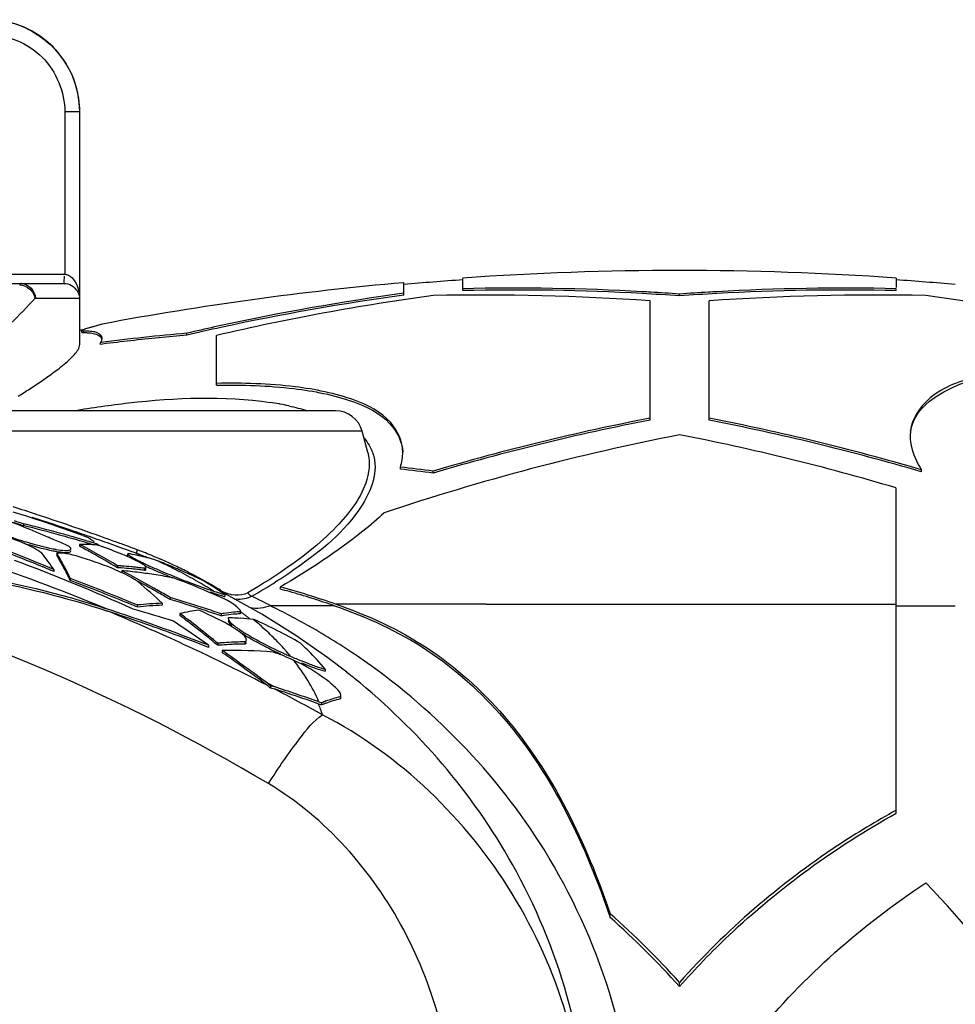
# Model space of a CAD drawing. Header units: millimetres. Extents: x 0 to 297, y 0 to 210.
# Tile 15 of 108: x 51 to 66, y 164 to 180. Entities that reach past the tile are written whole.
import ezdxf

# ---------------------------------------------------------------- set-up
doc = ezdxf.new("R2010")
doc.units = ezdxf.units.MM
doc.header["$LTSCALE"] = 16.335
doc.layers.get('0').update_dxf_attribs({"linetype": 'CONTINUOUS'})
doc.layers.add('08_SURFACES', color=7, linetype='CONTINUOUS')

msp = doc.modelspace()

# ---------------------------------------------------------------- linework, layer by layer
at = {"color": 9, "linetype": 'Continuous'}
for p, q in [((51.543, 178.69), (51.543, 176.064)), ((51.782, 178.69), (51.543, 178.69)), ((51.782, 178.69), (51.782, 175.677)), ((43.957, 176.064), (51.543, 176.064)), ((51.063, 175.677), (51.782, 175.677)), ((56.352, 173.525), (45.733, 173.525)), ((52.562, 171.663), (52.527, 171.676)), ((52.612, 171.644), (52.562, 171.663)), ((52.727, 171.601), (52.713, 171.607)), ((52.727, 171.601), (52.713, 171.607)), ((54.967, 171.098), (54.953, 171.089))]:
    msp.add_line(p, q, dxfattribs=at)
at = {"color": 7, "linetype": 'Continuous'}
for p, q in [((41.602, 175.915), (51.527, 175.915)), ((51.784, 174.93), (51.784, 175.677)), ((55.92, 173.857), (46.166, 173.857)), ((56.444, 173.182), (56.352, 173.525)), ((54.148, 170.887), (54.07, 170.926)), ((54.728, 170.563), (54.148, 170.887)), ((55.277, 170.22), (54.728, 170.563)), ((55.795, 169.86), (55.277, 170.22)), ((56.104, 169.625), (55.795, 169.86)), ((56.133, 169.602), (56.1, 169.628))]:
    msp.add_line(p, q, dxfattribs=at)
at = {"color": 9, "linetype": 'Continuous'}
for points in [[(50.845, 175.915), (50.842, 175.915), (50.84, 175.915), (50.837, 175.914), (50.834, 175.913), (50.832, 175.911), (50.829, 175.91), (50.827, 175.908), (50.824, 175.905), (50.821, 175.903), (50.819, 175.9), (50.816, 175.897), (50.814, 175.893)], [(52.713, 171.607), (52.71, 171.596), (52.707, 171.586), (52.706, 171.577), (52.704, 171.569), (52.703, 171.562), (52.703, 171.556), (52.704, 171.551), (52.705, 171.548), (52.706, 171.546)], [(54.059, 170.951), (54.056, 170.942), (54.053, 170.935)], [(54.504, 170.913), (54.509, 170.904), (54.515, 170.896), (54.521, 170.887), (54.528, 170.88), (54.535, 170.873), (54.543, 170.868), (54.55, 170.863), (54.558, 170.859), (54.566, 170.856)]]:
    msp.add_lwpolyline(points, dxfattribs=at)
at = {"color": 7, "linetype": 'Continuous'}
for centre, radius, start, end in [((50.292, 178.69), 1.492, 0, 90), ((50.289, 178.688), 1.493, 68.3124, 71.8399), ((50.289, 178.689), 1.493, 67.6372, 68.3124), ((54.173, 169.3), 4.741, 79.903, 81.6047), ((54.23, 169.628), 4.409, 79.5785, 79.886), ((54.289, 169.944), 4.086, 77.6129, 79.5999), ((55.92, 173.409), 0.447, 15, 90)]:
    msp.add_arc(centre, radius, start, end, dxfattribs=at)
at = {"color": 9, "linetype": 'Continuous'}
for centre, radius, start, end in [((50.798, 175.629), 0.264, 41.3526, 47.934), ((37.664, 131.37), 42.959, 71.798, 72.3206), ((37.494, 130.854), 43.502, 71.0389, 71.7983), ((37.527, 130.948), 43.402, 70.5448, 71.0396), ((37.639, 131.266), 43.065, 70.3406, 70.5446), ((37.761, 131.605), 42.705, 70.033, 70.3408), ((37.927, 132.063), 42.218, 69.7672, 70.033), ((38.199, 132.799), 41.433, 69.4942, 69.6432), ((49.716, 163.438), 8.642, 68.8084, 69.7568), ((49.732, 163.636), 8.51, 68.5368, 69.3922), ((49.811, 163.837), 8.294, 67.5822, 68.5373), ((49.776, 163.593), 8.476, 68.449, 68.8065), ((49.896, 164.042), 8.071, 66.6316, 67.5821), ((49.973, 164.22), 7.879, 65.6929, 66.6311), ((50.072, 164.439), 7.637, 63.8447, 65.6975), ((50.168, 164.634), 7.42, 62.9175, 63.8396), ((50.276, 164.843), 7.185, 60.1176, 62.9269), ((50.538, 178.069), 8.259, 302.4358, 304.5421), ((50.374, 165.016), 6.986, 59.136, 60.1076), ((49.704, 179.388), 9.82, 299.6752, 302.3105), ((50.42, 165.094), 6.896, 58.1493, 59.1361), ((54.411, 171.518), 0.667, 238.1401, 240.9981), ((54.362, 171.301), 0.497, 261.3949, 264.8326), ((49.338, 160.058), 11.997, 62.5116, 64.1684), ((50.287, 161.169), 10.574, 60.4407, 64.3475), ((50.115, 160.865), 10.923, 55.6584, 60.4437), ((49.284, 160.949), 11.036, 51.0047, 51.6406)]:
    msp.add_arc(centre, radius, start, end, dxfattribs=at)
at = {"color": 7, "linetype": 'Continuous'}
for points, knots in [([(50.857, 180.069), (51.125, 179.959), (51.605, 179.571), (51.782, 178.979), (51.782, 178.69)], [0, 0, 0, 0, 0.500048, 1, 1, 1, 1]), ([(51.527, 175.915), (51.57, 175.915), (51.695, 175.884), (51.779, 175.757), (51.782, 175.677)], [0, 0, 0, 0, 0.34747, 1, 1, 1, 1]), ([(51.635, 174.7), (51.658, 174.722), (51.719, 174.787), (51.784, 174.869), (51.784, 174.93)], [0, 0, 0, 0, 0.341337, 1, 1, 1, 1]), ([(50.79, 174.092), (50.853, 174.131), (51.07, 174.269), (51.283, 174.413), (51.428, 174.524)], [0, 0, 0, 0, 0.287925, 1, 1, 1, 1]), ([(51.693, 173.857), (51.986, 173.907), (53.034, 174.056), (54.11, 174.102), (54.865, 173.99)], [0, 0, 0, 0, 0.280233, 1, 1, 1, 1])]:
    msp.add_open_spline(points, degree=3, knots=knots, dxfattribs=at)
at = {"color": 9, "linetype": 'Continuous'}
for points, knots in [([(50.29, 179.943), (50.609, 179.943), (51.276, 179.675), (51.543, 179.009), (51.543, 178.69)], [0, 0, 0, 0, 0.500044, 1, 1, 1, 1]), ([(51.527, 175.915), (51.537, 175.915), (51.529, 175.978), (51.539, 176.004), (51.54, 176.034)], [0, 0, 0, 0, 0.254189, 1, 1, 1, 1]), ([(51.543, 176.064), (51.564, 176.062), (51.605, 176.05), (51.639, 176.025), (51.655, 176.011)], [0, 0, 0, 0, 0.497973, 1, 1, 1, 1]), ([(51.063, 175.677), (50.934, 175.537), (50.309, 174.889), (49.635, 174.287), (49.07, 173.857)], [0, 0, 0, 0, 0.211361, 1, 1, 1, 1]), ([(56.541, 173.115), (56.617, 172.821), (56.242, 171.999), (55.618, 171.54), (55.221, 171.266)], [0, 0, 0, 0, 0.38562, 1, 1, 1, 1]), ([(56.41, 172.686), (56.315, 172.42), (55.889, 171.873), (55.359, 171.464), (55.038, 171.247)], [0, 0, 0, 0, 0.421249, 1, 1, 1, 1]), ([(60.794, 161.965), (60.717, 163.637), (59.728, 166.771), (57.473, 169.067), (56.277, 169.884)], [0, 0, 0, 0, 0.536089, 1, 1, 1, 1]), ([(60.032, 162.148), (59.967, 163.662), (59.15, 166.502), (57.25, 168.698), (56.228, 169.526)], [0, 0, 0, 0, 0.535296, 1, 1, 1, 1]), ([(54.836, 167.824), (54.995, 168.074), (55.264, 168.458), (55.564, 168.841), (55.713, 168.937)], [0, 0, 0, 0, 0.625911, 1, 1, 1, 1]), ([(60.018, 162.003), (59.95, 163.409), (59.105, 166.229), (56.961, 168.289), (55.713, 168.937)], [0, 0, 0, 0, 0.500246, 1, 1, 1, 1]), ([(57.86, 162.339), (57.816, 163.414), (57.262, 165.568), (55.759, 167.274), (54.836, 167.824)], [0, 0, 0, 0, 0.500661, 1, 1, 1, 1])]:
    msp.add_open_spline(points, degree=3, knots=knots, dxfattribs=at)
for points in [[(51.655, 176.011), (51.744, 175.932), (51.78, 175.796), (51.782, 175.677)], [(50.814, 175.893), (50.872, 175.891), (50.931, 175.864), (50.975, 175.825)], [(50.845, 175.915), (50.954, 175.915), (51.068, 175.785), (51.067, 175.677)], [(50.996, 175.804), (51.028, 175.767), (51.052, 175.72), (51.059, 175.672)], [(56.383, 173.41), (56.413, 173.376), (56.44, 173.338), (56.464, 173.298)], [(56.464, 173.298), (56.498, 173.241), (56.525, 173.179), (56.541, 173.115)], [(56.444, 173.182), (56.487, 173.022), (56.466, 172.842), (56.41, 172.686)], [(55.038, 171.247), (54.864, 171.129), (54.685, 171.019), (54.504, 170.913)], [(54.504, 170.913), (54.384, 170.844), (54.209, 170.867), (54.088, 170.934)], [(54.566, 170.856), (54.491, 170.815), (54.401, 170.798), (54.317, 170.806)], [(54.87, 170.703), (54.768, 170.661), (54.648, 170.643), (54.54, 170.668)]]:
    msp.add_open_spline(points, degree=3, dxfattribs=at)
at = {"color": 7, "linetype": 'Continuous'}
for points in [[(51.428, 174.524), (51.5, 174.58), (51.57, 174.637), (51.635, 174.7)], [(55.166, 173.935), (55.265, 173.914), (55.364, 173.888), (55.46, 173.857)]]:
    msp.add_open_spline(points, degree=3, dxfattribs=at)
at = {"layer": '08_SURFACES', "color": 7, "linetype": 'Continuous'}
for p, q in [((57.979, 175.8), (57.979, 176.003)), ((64.99, 176.003), (64.99, 175.849)), ((57.024, 175.725), (57.024, 175.928)), ((64.99, 175.8), (64.99, 175.83)), ((61.484, 175.714), (61.484, 175.744)), ((61.007, 173.703), (61.007, 175.633)), ((61.962, 173.703), (61.962, 175.633)), ((52.146, 175.257), (51.878, 175.18)), ((52.146, 175.257), (51.926, 175.194)), ((54.068, 175.233), (53.966, 175.211)), ((54.068, 175.233), (53.966, 175.211)), ((51.819, 175.125), (51.819, 175.155)), ((53.519, 175.08), (53.519, 175.11)), ((53.996, 174.267), (53.996, 175.074)), ((52.123, 174.93), (52.123, 174.961)), ((52.154, 174.934), (52.123, 174.93)), ((52.154, 174.934), (52.123, 174.93)), ((56.97, 172.912), (56.97, 172.943)), ((57.502, 172.848), (57.502, 172.88)), ((65.395, 172.869), (65.395, 172.901)), ((64.99, 167.346), (64.99, 172.606)), ((50.874, 172.029), (50.874, 171.998)), ((51.678, 171.783), (51.651, 171.79)), ((51.696, 171.777), (51.651, 171.79)), ((51.696, 171.809), (51.678, 171.814)), ((51.696, 171.809), (51.678, 171.814)), ((51.696, 171.777), (51.678, 171.783)), ((51.782, 171.695), (51.782, 171.663)), ((51.834, 171.84), (51.893, 171.818)), ((51.834, 171.839), (51.893, 171.818)), ((51.88, 171.724), (51.867, 171.728)), ((51.88, 171.724), (51.867, 171.728)), ((52.083, 171.695), (52.083, 171.682)), ((51.414, 171.552), (51.414, 171.52)), ((51.642, 171.619), (51.642, 171.622)), ((51.642, 171.587), (51.642, 171.59)), ((52.082, 171.683), (52.09, 171.682)), ((52.082, 171.683), (52.09, 171.682)), ((52.09, 171.682), (52.161, 171.655)), ((52.09, 171.682), (52.161, 171.655)), ((52.562, 171.509), (52.562, 171.541)), ((51.524, 171.357), (51.518, 171.369)), ((51.524, 171.357), (51.518, 171.369)), ((51.367, 171.287), (51.367, 171.255)), ((52.394, 171.349), (52.394, 171.317)), ((52.465, 171.269), (52.465, 171.237)), ((52.834, 171.307), (52.834, 171.275)), ((52.856, 171.288), (52.856, 171.32)), ((51.632, 171.144), (51.632, 171.111)), ((55.026, 171.004), (55.026, 170.971)), ((53.12, 170.742), (53.12, 170.709)), ((53.245, 170.804), (53.178, 170.843)), ((53.245, 170.804), (53.178, 170.843)), ((53.245, 170.837), (53.192, 170.868)), ((53.245, 170.837), (53.192, 170.867)), ((53.245, 170.837), (53.245, 170.804)), ((54.131, 170.883), (54.131, 170.85)), ((52.716, 170.714), (52.683, 170.728)), ((52.716, 170.714), (52.683, 170.728)), ((52.716, 170.714), (52.716, 170.681)), ((53.405, 170.575), (53.405, 170.542)), ((54.377, 170.604), (54.377, 170.571)), ((54.386, 170.583), (54.386, 170.616)), ((54.074, 170.57), (54.074, 170.537)), ((54.122, 170.545), (54.112, 170.544)), ((54.122, 170.545), (54.112, 170.544)), ((54.604, 170.48), (54.59, 170.481)), ((54.017, 170.095), (54.017, 170.062)), ((54.457, 170.116), (54.457, 170.083)), ((53.868, 170.062), (53.868, 170.029)), ((54.088, 169.976), (54.088, 169.942)), ((55.754, 169.678), (55.754, 169.643)), ((54.814, 169.418), (54.832, 169.404)), ((54.821, 169.447), (54.837, 169.435)), ((54.832, 169.404), (54.85, 169.39)), ((54.837, 169.435), (54.852, 169.423)), ((54.85, 169.39), (54.868, 169.376)), ((54.852, 169.423), (54.868, 169.411)), ((54.868, 169.411), (54.868, 169.376)), ((54.868, 169.411), (54.887, 169.405)), ((54.868, 169.376), (54.89, 169.37)), ((54.887, 169.405), (54.906, 169.399)), ((54.89, 169.37), (54.911, 169.363)), ((54.906, 169.399), (54.925, 169.393)), ((54.911, 169.363), (54.933, 169.356)), ((55.653, 169.147), (55.667, 169.142)), ((55.667, 169.142), (55.682, 169.136)), ((55.999, 169.233), (55.999, 169.197)), ((56.008, 169.218), (56.008, 169.233)), ((55.642, 169.116), (55.66, 169.11)), ((55.66, 169.11), (55.678, 169.103)), ((55.678, 169.103), (55.697, 169.097)), ((55.682, 169.136), (55.697, 169.131)), ((55.697, 169.131), (55.697, 169.097)), ((60.362, 165.658), (60.362, 165.717)), ((61.484, 164.542), (61.484, 164.609))]:
    msp.add_line(p, q, dxfattribs=at)
at = {"layer": '08_SURFACES', "color": 9, "linetype": 'Continuous'}
for p, q in [((51.85, 175.119), (51.85, 175.15)), ((55.906, 170.7), (54.876, 170.701)), ((58.352, 170.726), (55.925, 170.727)), ((58.352, 170.726), (64.99, 170.726)), ((64.99, 170.699), (65.944, 170.699)), ((54.873, 169.42), (54.821, 169.447)), ((54.925, 169.393), (54.873, 169.42))]:
    msp.add_line(p, q, dxfattribs=at)
at = {"layer": '08_SURFACES', "color": 7, "linetype": 'Continuous'}
for centre, radius, start, end in [((61.484, 125.379), 50.745, 86.039, 93.961), ((61.484, 125.379), 50.745, 95.0422, 100.6042), ((61.484, 125.379), 50.715, 93.9633, 95.0452), ((58.799, 137.969), 37.87, 86.8505, 91.2411), ((64.169, 137.969), 37.87, 88.7589, 93.1495), ((61.484, 125.379), 50.715, 84.9548, 86.0367), ((62.716, 137.553), 38.521, 97.7796, 103.0829), ((62.231, 137.608), 38.501, 97.7718, 102.2406), ((62.231, 137.6), 38.479, 97.7764, 102.2478), ((58.322, 137.927), 37.801, 85.9262, 91.2427), ((58.799, 137.962), 37.847, 86.8486, 91.2418), ((58.798, 137.947), 37.892, 86.6448, 86.85), ((58.797, 137.929), 37.88, 85.932, 86.8481), ((58.797, 137.934), 37.905, 85.9344, 86.6448), ((64.172, 137.934), 37.905, 93.3552, 94.0656), ((64.172, 137.929), 37.88, 93.1519, 94.068), ((64.171, 137.947), 37.892, 93.15, 93.3552), ((64.647, 137.927), 37.801, 88.7573, 94.0738), ((64.169, 137.962), 37.847, 88.7582, 93.1514), ((60.28, 137.724), 38.348, 80.4281, 82.2268), ((62.282, 137.365), 38.749, 102.392, 103.0698), ((62.28, 137.365), 38.719, 102.245, 103.0776), ((61.484, 125.379), 50.715, 100.9954, 101.0222), ((56.82, 137.684), 37.571, 95.0402, 97.181), ((56.822, 137.662), 37.563, 95.7376, 97.138), ((56.816, 137.716), 37.509, 95.0427, 95.7374), ((68.155, 136.828), 37.593, 100.9609, 106.4623), ((68.155, 136.82), 37.57, 100.9679, 106.4728), ((54.816, 136.836), 37.585, 73.6511, 79.0395), ((54.815, 136.827), 37.562, 73.6408, 79.0326), ((68.668, 136.614), 37.546, 101.031, 108.5734), ((54.335, 136.758), 37.399, 73.4475, 78.9793), ((52.937, 137.134), 36.036, 82.7229, 83.5751), ((52.937, 137.126), 36.012, 82.7181, 83.5709), ((48.022, 162.896), 9.699, 73.0607, 73.9112), ((40.028, 138.72), 35.161, 70.3818, 72.0776), ((41.489, 148.96), 24.857, 66.8043, 68.7898), ((54.225, 182.137), 10.678, 250.7963, 251.7129), ((54.242, 182.229), 10.742, 250.8826, 251.7272), ((44.518, 146.669), 26.144, 74.5652, 75.929), ((37.426, 130.035), 44.234, 71.1816, 72.1092), ((44.518, 146.66), 26.123, 74.5515, 75.9164), ((44.496, 146.588), 26.229, 74.108, 74.5657), ((37.462, 130.137), 44.126, 70.9547, 71.182), ((37.529, 130.332), 43.92, 70.7277, 70.9548), ((38.933, 141.659), 32.131, 68.2523, 69.2731), ((52.8, 177.977), 6.521, 251.0418, 253.2303), ((52.774, 177.853), 6.424, 252.5848, 253.2969), ((41.404, 148.76), 25.075, 66.2882, 66.8063), ((44.496, 146.582), 26.204, 74.155, 74.5519), ((41.374, 148.691), 25.15, 65.9711, 66.2883), ((44.482, 146.541), 26.277, 73.6489, 74.0661), ((44.483, 146.534), 26.254, 73.665, 74.0517), ((45.429, 159.75), 13.529, 59.0132, 61.9902), ((51.787, 168.188), 3.507, 89.2384, 90.0781), ((51.787, 168.178), 3.517, 85.8864, 89.2362), ((44.47, 146.499), 26.321, 73.1882, 73.6489), ((44.473, 146.5), 26.29, 73.3638, 73.6344), ((50.089, 168.824), 3.495, 56.4875, 58.9315), ((37.633, 130.628), 43.606, 70.4958, 70.7278), ((37.757, 130.979), 43.234, 70.2572, 70.4958), ((38.928, 141.644), 32.117, 68.2335, 68.9142), ((46.732, 168.085), 5.634, 34.6357, 38.0105), ((47.876, 169.434), 4.124, 29.8908, 30.905), ((45.579, 160.006), 13.205, 61.48, 61.9818), ((45.52, 159.897), 13.329, 60.9802, 61.48), ((45.362, 159.616), 13.651, 58.9964, 60.9742), ((51.786, 168.16), 3.535, 85.1924, 85.8878), ((40.095, 140.3), 33.596, 68.3165, 68.9529), ((37.91, 131.405), 42.781, 70.013, 70.2573), ((38.115, 131.97), 42.18, 69.7621, 70.0131), ((51.568, 166.181), 5.457, 78.7249, 79.4668), ((51.557, 166.127), 5.512, 77.2494, 78.7236), ((38.85, 139.799), 33.794, 65.9001, 69.4144), ((38.906, 141.591), 32.205, 67.2358, 68.2522), ((38.91, 141.599), 32.166, 67.5548, 68.2335), ((47.871, 169.401), 4.129, 29.8671, 30.881), ((47.43, 169.179), 4.637, 28.1777, 29.8767), ((47.557, 169.221), 4.49, 28.9138, 29.8676), ((47.223, 169.036), 4.873, 28.0154, 28.9142), ((51.539, 166.048), 5.593, 75.7886, 77.2492), ((51.523, 165.984), 5.659, 75.0652, 75.79), ((40.125, 138.052), 35.789, 68.8405, 68.9473), ((49.439, 162.114), 9.987, 68.1188, 68.8407), ((49.459, 162.164), 9.933, 66.6742, 68.1195), ((38.896, 141.565), 32.203, 67.2162, 67.5549), ((46.502, 168.687), 5.688, 25.5894, 27.998), ((46.495, 168.654), 5.695, 25.5676, 27.9751), ((52.013, 165.044), 6.316, 85.8773, 86.5461), ((52.013, 165.018), 6.31, 85.8734, 86.5427), ((42.431, 152.252), 21.502, 61.798, 62.1838), ((51.738, 163.161), 8.141, 83.9029, 84.8808), ((52.012, 165.024), 6.337, 84.5436, 85.8769), ((52.012, 164.998), 6.331, 84.5384, 85.8729), ((51.735, 163.126), 8.176, 82.8667, 83.9028), ((52.01, 164.999), 6.361, 83.8796, 84.544), ((52.01, 164.973), 6.355, 83.8738, 84.5387), ((52.008, 164.98), 6.38, 83.217, 83.8796), ((52.008, 164.954), 6.375, 83.2105, 83.8737), ((51.73, 163.087), 8.215, 81.9559, 82.8667), ((52.005, 164.959), 6.402, 82.5561, 83.2169), ((52.005, 164.933), 6.396, 82.549, 83.2105), ((55.785, 177.619), 6.928, 244.7478, 245.8569), ((51.72, 163.018), 8.285, 79.9895, 81.9542), ((56.901, 180.102), 9.651, 245.8385, 246.7134), ((56.94, 180.231), 9.755, 245.8974, 246.764), ((57.835, 182.27), 12.011, 246.7089, 247.7485), ((57.957, 182.602), 12.334, 246.7662, 248.2851), ((49.481, 162.215), 9.877, 65.9499, 66.6735), ((49.503, 162.264), 9.824, 64.5011, 65.9506), ((39.321, 138.536), 34.854, 67.7185, 69.3164), ((39.321, 138.535), 34.825, 67.6984, 69.2979), ((42.334, 152.072), 21.706, 60.6251, 61.7967), ((42.307, 152.01), 21.745, 60.6017, 61.3857), ((46.87, 164.125), 9.101, 46.636, 49.9221), ((51.706, 162.939), 8.365, 79.0623, 79.991), ((57.994, 182.68), 12.421, 248.2588, 249.0241), ((42.215, 151.86), 21.949, 59.9935, 60.6261), ((42.216, 151.847), 21.932, 60.0111, 60.6019), ((55.443, 175.555), 4.882, 251.393, 252.0903), ((55.395, 175.445), 4.732, 251.4827, 252.2039), ((51.826, 159.035), 12.39, 70.6866, 75.0355), ((51.699, 158.56), 12.849, 74.3054, 74.996), ((51.849, 159.081), 12.307, 70.7563, 74.3232), ((39.318, 138.528), 34.862, 67.4588, 67.7185), ((39.318, 138.528), 34.833, 67.3799, 67.6984), ((53.338, 164.6), 6.146, 92.041, 93.9615), ((45.237, 144.515), 27.513, 72.4699, 73.0778), ((45.24, 144.519), 27.477, 72.7308, 73.062), ((45.232, 144.493), 27.504, 72.4534, 72.7308), ((45.225, 144.476), 27.553, 72.1679, 72.47), ((54.459, 172.045), 1.239, 254.2607, 254.6623), ((41.715, 138.743), 33.594, 68.7909, 71.7809), ((41.718, 138.752), 33.554, 69.7558, 71.7321), ((44.355, 141.962), 29.861, 72.5662, 73.872), ((53.341, 164.566), 6.18, 93.962, 95.8072), ((53.341, 164.539), 6.174, 93.9659, 95.813), ((53.338, 164.573), 6.14, 92.043, 93.9654), ((54.19, 167.11), 3.553, 97.7169, 102.7677), ((43.887, 157.817), 15.917, 52.813, 53.2752), ((45.225, 144.469), 27.529, 72.1511, 72.4534), ((45.212, 144.437), 27.595, 71.5674, 72.1679), ((45.212, 144.429), 27.571, 71.55, 72.151), ((39.324, 140.101), 33.751, 63.9778, 64.7645), ((45.199, 144.397), 27.637, 71.2691, 71.5675), ((45.199, 144.39), 27.613, 71.2515, 71.5501), ((54.512, 168.025), 2.583, 98.6949, 99.7749), ((54.507, 168.062), 2.545, 95.2988, 98.6995), ((54.503, 168.098), 2.51, 92.8969, 95.2945), ((41.159, 152.149), 21.963, 54.6441, 56.4382), ((43.883, 157.792), 15.914, 52.785, 53.2474), ((43.67, 157.532), 16.276, 51.4437, 52.8096), ((43.72, 157.578), 16.182, 51.8692, 52.7837), ((54.513, 167.992), 2.583, 98.9158, 99.7844), ((54.507, 168.032), 2.543, 95.3041, 98.7082), ((54.074, 165.466), 5.042, 87.946, 88.6986), ((54.073, 165.455), 5.052, 86.4327, 87.9457), ((54.503, 168.067), 2.507, 92.8998, 95.2998), ((54.071, 165.427), 5.081, 84.1455, 86.4314), ((51.023, 162.516), 8.732, 60.2613, 65.7888), ((43.494, 157.29), 16.549, 50.9683, 51.8692), ((43.437, 157.239), 16.65, 50.9731, 51.4471), ((41.712, 138.734), 33.573, 68.7708, 69.7558), ((43.317, 157.07), 16.831, 50.5241, 50.9696), ((43.319, 157.092), 16.838, 50.5535, 50.9731), ((54.527, 164.023), 6.094, 94.2233, 94.7993), ((54.526, 164.041), 6.076, 92.7203, 94.2237), ((54.525, 164.059), 6.058, 91.3303, 92.72), ((54.524, 164.067), 6.05, 90.6345, 91.33), ((56.986, 174.367), 4.852, 240.3512, 241.2746), ((57.513, 175.339), 5.958, 241.3263, 245.3794), ((51.609, 166.161), 5.434, 45.7756, 46.422), ((54.527, 163.996), 6.087, 94.2034, 94.8043), ((54.526, 164.014), 6.069, 92.7231, 94.2037), ((54.28, 162.225), 7.753, 85.2915, 91.4192), ((40.441, 150.298), 23.947, 53.0951, 55.2584), ((40.439, 150.282), 23.934, 53.0853, 55.2304), ((54.525, 164.029), 6.054, 92.0273, 92.7227), ((54.525, 164.035), 6.048, 91.3314, 92.0273), ((54.524, 164.039), 6.044, 90.6352, 91.3314), ((57.539, 175.418), 6.01, 245.435, 246.2371), ((51.405, 165.953), 5.726, 44.5203, 45.7701), ((50.86, 165.424), 6.485, 41.0006, 44.4767), ((57.373, 175.042), 5.599, 246.2351, 247.0783), ((59.794, 180.756), 11.805, 247.0563, 248.0161), ((57.443, 174.781), 5.416, 248.7545, 249.335), ((46.795, 144.133), 26.536, 70.5006, 72.1597), ((46.795, 144.125), 26.511, 70.5056, 72.1233), ((56.385, 167.631), 1.651, 112.0386, 114.6467), ((56.378, 167.605), 1.64, 111.9236, 114.5468), ((51.58, 155.702), 13.321, 41.9666, 48.7531), ((51.577, 155.707), 13.274, 41.7271, 48.5628)]:
    msp.add_arc(centre, radius, start, end, dxfattribs=at)
at = {"layer": '08_SURFACES', "color": 9, "linetype": 'Continuous'}
for centre, radius, start, end in [((48.27, 161.194), 11.262, 66.4875, 66.8013), ((39.707, 140.334), 32.799, 67.5773, 71.2029), ((48.369, 161.421), 11.015, 66.0397, 66.488), ((48.851, 162.477), 9.884, 63.7988, 64.901), ((49.109, 163.001), 9.299, 62.6733, 63.7989), ((49.362, 163.491), 8.749, 61.526, 62.6734), ((49.604, 163.938), 8.24, 60.3597, 61.5259), ((49.945, 164.531), 7.556, 58.002, 60.3765), ((39.506, 139.838), 33.306, 65.742, 67.5283), ((52.537, 168.034), 3.166, 51.6013, 52.5739), ((51.966, 167.314), 4.084, 50.9618, 51.6021), ((51.375, 166.57), 5.063, 49.0905, 50.5822), ((51.565, 166.789), 4.773, 47.0986, 49.0949), ((51.843, 167.085), 4.367, 43.4113, 47.122), ((39.36, 139.514), 33.661, 64.6684, 65.743), ((39.166, 139.107), 34.111, 62.695, 64.6661), ((52.099, 167.33), 4.013, 41.4434, 43.3847), ((52.258, 167.47), 3.801, 39.4461, 41.4432), ((38.862, 138.519), 34.774, 61.0149, 62.4735), ((53.123, 168.019), 2.748, 19.5196, 23.539)]:
    msp.add_arc(centre, radius, start, end, dxfattribs=at)
at = {"layer": '08_SURFACES', "color": 7, "linetype": 'Continuous'}
for points, knots in [([(51.878, 175.18), (51.863, 175.175), (51.848, 175.168), (51.819, 175.161), (51.819, 175.155)], [0, 0, 0, 0, 0.72245, 1, 1, 1, 1]), ([(51.819, 175.155), (51.819, 175.152), (51.834, 175.15), (51.842, 175.15), (51.85, 175.15)], [0, 0, 0, 0, 0.273719, 1, 1, 1, 1]), ([(51.819, 175.125), (51.819, 175.123), (51.826, 175.12), (51.831, 175.12), (51.835, 175.12)], [0, 0, 0, 0, 0.294062, 1, 1, 1, 1]), ([(51.835, 175.12), (51.838, 175.12), (51.842, 175.119), (51.847, 175.119), (51.85, 175.119)], [0, 0, 0, 0, 0.462862, 1, 1, 1, 1]), ([(51.85, 175.15), (51.859, 175.15), (51.878, 175.15), (51.897, 175.149), (51.906, 175.149)], [0, 0, 0, 0, 0.513022, 1, 1, 1, 1]), ([(51.85, 175.119), (51.859, 175.119), (51.879, 175.119), (51.898, 175.119), (51.907, 175.118)], [0, 0, 0, 0, 0.513387, 1, 1, 1, 1]), ([(51.906, 175.149), (51.923, 175.148), (51.955, 175.146), (51.987, 175.141), (52.002, 175.139)], [0, 0, 0, 0, 0.530356, 1, 1, 1, 1]), ([(51.907, 175.118), (51.924, 175.117), (51.957, 175.115), (51.989, 175.111), (52.004, 175.108)], [0, 0, 0, 0, 0.530719, 1, 1, 1, 1]), ([(52.002, 175.139), (52.023, 175.135), (52.081, 175.124), (52.142, 175.07), (52.142, 175.029)], [0, 0, 0, 0, 0.34289, 1, 1, 1, 1]), ([(52.142, 175.029), (52.142, 175.018), (52.138, 174.994), (52.129, 174.972), (52.123, 174.961)], [0, 0, 0, 0, 0.457673, 1, 1, 1, 1]), ([(68.972, 174.606), (68.45, 174.634), (67.515, 174.642), (66.322, 174.457), (65.471, 174.122), (65.213, 173.651), (65.213, 173.454)], [0, 0, 0, 0, 0.371787, 0.660919, 0.859903, 1, 1, 1, 1]), ([(65.221, 173.523), (65.287, 173.974), (66.273, 174.458), (67.55, 174.598), (68.47, 174.602), (68.972, 174.575)], [0, 0, 0, 0, 0.336409, 0.629295, 1, 1, 1, 1]), ([(57.009, 173.189), (57.009, 173.36), (56.82, 173.764), (56.139, 174.094), (55.176, 174.286), (54.42, 174.307), (53.996, 174.298)], [0, 0, 0, 0, 0.148433, 0.348074, 0.632684, 1, 1, 1, 1]), ([(53.996, 174.267), (54.414, 174.276), (55.161, 174.256), (56.117, 174.069), (56.795, 173.75), (57.001, 173.359), (57.009, 173.189)], [0, 0, 0, 0, 0.365447, 0.650179, 0.85144, 1, 1, 1, 1]), ([(65.213, 173.454), (65.213, 173.313), (65.272, 173.117), (65.366, 172.947), (65.395, 172.901)], [0, 0, 0, 0, 0.719908, 1, 1, 1, 1]), ([(56.709, 172.205), (56.598, 172.102), (56.073, 171.654), (55.491, 171.276), (55.026, 171.004)], [0, 0, 0, 0, 0.219067, 1, 1, 1, 1]), ([(51.171, 171.554), (51.132, 171.584), (50.893, 171.722), (50.631, 171.813), (50.415, 171.877)], [0, 0, 0, 0, 0.179171, 1, 1, 1, 1]), ([(51.349, 171.624), (51.359, 171.622), (51.378, 171.618), (51.397, 171.615), (51.406, 171.613)], [0, 0, 0, 0, 0.51094, 1, 1, 1, 1]), ([(51.352, 171.592), (51.361, 171.59), (51.38, 171.586), (51.399, 171.583), (51.408, 171.581)], [0, 0, 0, 0, 0.510995, 1, 1, 1, 1]), ([(52.371, 171.279), (52.194, 171.357), (51.882, 171.462), (51.554, 171.562), (51.414, 171.552)], [0, 0, 0, 0, 0.580071, 1, 1, 1, 1]), ([(51.543, 171.597), (51.567, 171.595), (51.598, 171.592), (51.64, 171.608), (51.642, 171.619)], [0, 0, 0, 0, 0.681882, 1, 1, 1, 1]), ([(51.545, 171.565), (51.568, 171.564), (51.599, 171.561), (51.64, 171.577), (51.642, 171.587)], [0, 0, 0, 0, 0.681777, 1, 1, 1, 1]), ([(51.642, 171.622), (51.642, 171.628), (51.634, 171.644), (51.622, 171.655), (51.615, 171.661)], [0, 0, 0, 0, 0.390349, 1, 1, 1, 1]), ([(52.565, 171.546), (52.564, 171.545), (52.562, 171.544), (52.562, 171.542), (52.562, 171.541)], [0, 0, 0, 0, 0.539914, 1, 1, 1, 1]), ([(52.562, 171.541), (52.562, 171.534), (52.58, 171.519), (52.595, 171.509), (52.606, 171.501)], [0, 0, 0, 0, 0.31974, 1, 1, 1, 1]), ([(52.606, 171.501), (52.61, 171.499), (52.619, 171.494), (52.627, 171.489), (52.631, 171.486)], [0, 0, 0, 0, 0.476674, 1, 1, 1, 1]), ([(52.631, 171.486), (52.648, 171.477), (52.683, 171.457), (52.72, 171.438), (52.74, 171.428)], [0, 0, 0, 0, 0.453546, 1, 1, 1, 1]), ([(52.856, 171.32), (52.856, 171.326), (52.819, 171.373), (52.769, 171.393), (52.726, 171.416)], [0, 0, 0, 0, 0.112557, 1, 1, 1, 1]), ([(52.74, 171.428), (52.759, 171.419), (52.799, 171.4), (52.839, 171.381), (52.86, 171.371)], [0, 0, 0, 0, 0.47689, 1, 1, 1, 1]), ([(52.86, 171.371), (52.876, 171.364), (52.908, 171.349), (52.94, 171.334), (52.956, 171.327)], [0, 0, 0, 0, 0.489018, 1, 1, 1, 1]), ([(52.73, 171.089), (52.708, 171.105), (52.593, 171.177), (52.471, 171.236), (52.371, 171.279)], [0, 0, 0, 0, 0.199298, 1, 1, 1, 1]), ([(52.834, 171.307), (52.84, 171.308), (52.85, 171.308), (52.856, 171.317), (52.856, 171.32)], [0, 0, 0, 0, 0.624921, 1, 1, 1, 1]), ([(52.834, 171.275), (52.84, 171.275), (52.85, 171.276), (52.856, 171.285), (52.856, 171.288)], [0, 0, 0, 0, 0.623908, 1, 1, 1, 1]), ([(54.369, 170.643), (54.258, 170.761), (53.873, 170.914), (53.517, 171.078), (53.293, 171.152)], [0, 0, 0, 0, 0.406322, 1, 1, 1, 1]), ([(54.385, 170.616), (54.385, 170.62), (54.381, 170.631), (54.374, 170.639), (54.369, 170.643)], [0, 0, 0, 0, 0.397805, 1, 1, 1, 1]), ([(54.377, 170.604), (54.379, 170.605), (54.384, 170.608), (54.385, 170.613), (54.385, 170.616)], [0, 0, 0, 0, 0.535585, 1, 1, 1, 1]), ([(54.377, 170.571), (54.379, 170.572), (54.384, 170.575), (54.386, 170.581), (54.386, 170.583)], [0, 0, 0, 0, 0.536008, 1, 1, 1, 1]), ([(55.906, 170.7), (56.429, 170.524), (57.447, 170.052), (59.195, 168.475), (59.974, 166.812), (60.362, 165.658)], [0, 0, 0, 0, 0.23741, 0.476132, 1, 1, 1, 1]), ([(55.924, 170.727), (56.444, 170.552), (57.456, 170.081), (59.196, 168.515), (59.974, 166.863), (60.362, 165.717)], [0, 0, 0, 0, 0.237514, 0.476305, 1, 1, 1, 1]), ([(54.479, 170.146), (54.479, 170.198), (54.331, 170.304), (54.219, 170.382), (54.131, 170.43)], [0, 0, 0, 0, 0.339679, 1, 1, 1, 1]), ([(54.188, 170.506), (54.187, 170.505), (54.185, 170.501), (54.184, 170.496), (54.184, 170.494)], [0, 0, 0, 0, 0.489353, 1, 1, 1, 1]), ([(54.184, 170.494), (54.185, 170.48), (54.208, 170.445), (54.236, 170.419), (54.254, 170.403)], [0, 0, 0, 0, 0.367117, 1, 1, 1, 1]), ([(54.184, 170.461), (54.185, 170.451), (54.197, 170.426), (54.215, 170.407), (54.226, 170.396)], [0, 0, 0, 0, 0.386136, 1, 1, 1, 1]), ([(54.226, 170.396), (54.23, 170.392), (54.238, 170.384), (54.247, 170.377), (54.251, 170.373)], [0, 0, 0, 0, 0.480816, 1, 1, 1, 1]), ([(54.254, 170.403), (54.265, 170.394), (54.287, 170.376), (54.311, 170.358), (54.323, 170.349)], [0, 0, 0, 0, 0.470759, 1, 1, 1, 1]), ([(54.323, 170.349), (54.33, 170.344), (54.344, 170.334), (54.359, 170.324), (54.366, 170.319)], [0, 0, 0, 0, 0.488648, 1, 1, 1, 1]), ([(54.457, 170.116), (54.464, 170.119), (54.475, 170.127), (54.479, 170.14), (54.479, 170.146)], [0, 0, 0, 0, 0.532355, 1, 1, 1, 1]), ([(54.457, 170.083), (54.464, 170.086), (54.475, 170.093), (54.479, 170.107), (54.479, 170.113)], [0, 0, 0, 0, 0.53152, 1, 1, 1, 1]), ([(56.008, 169.253), (56.008, 169.294), (55.914, 169.387), (55.684, 169.587), (55.432, 169.731), (55.247, 169.817)], [0, 0, 0, 0, 0.127535, 0.361835, 1, 1, 1, 1]), ([(55.368, 169.778), (55.388, 169.771), (55.425, 169.756), (55.462, 169.741), (55.481, 169.734)], [0, 0, 0, 0, 0.511489, 1, 1, 1, 1]), ([(55.375, 169.809), (55.394, 169.802), (55.431, 169.787), (55.468, 169.773), (55.486, 169.766)], [0, 0, 0, 0, 0.511606, 1, 1, 1, 1]), ([(55.486, 169.766), (55.513, 169.755), (55.602, 169.723), (55.691, 169.69), (55.754, 169.678)], [0, 0, 0, 0, 0.313663, 1, 1, 1, 1]), ([(55.532, 169.714), (55.555, 169.705), (55.628, 169.679), (55.702, 169.653), (55.754, 169.643)], [0, 0, 0, 0, 0.310571, 1, 1, 1, 1]), ([(55.999, 169.233), (56.002, 169.235), (56.007, 169.241), (56.008, 169.249), (56.008, 169.253)], [0, 0, 0, 0, 0.489692, 1, 1, 1, 1]), ([(55.999, 169.197), (56.002, 169.2), (56.007, 169.206), (56.008, 169.214), (56.008, 169.218)], [0, 0, 0, 0, 0.489518, 1, 1, 1, 1]), ([(64.99, 167.395), (64.667, 167.217), (63.386, 166.443), (62.234, 165.452), (61.484, 164.609)], [0, 0, 0, 0, 0.246352, 1, 1, 1, 1]), ([(61.484, 164.542), (61.737, 164.829), (62.78, 165.91), (64.012, 166.803), (64.99, 167.346)], [0, 0, 0, 0, 0.254877, 1, 1, 1, 1]), ([(61.962, 162.729), (62.192, 163.085), (63.172, 164.422), (64.438, 165.542), (65.467, 166.218)], [0, 0, 0, 0, 0.256248, 1, 1, 1, 1]), ([(68.972, 159.868), (68.853, 160.485), (68.154, 162.833), (66.728, 164.92), (65.467, 166.218)], [0, 0, 0, 0, 0.257693, 1, 1, 1, 1])]:
    msp.add_open_spline(points, degree=3, knots=knots, dxfattribs=at)
for points in [[(52.004, 175.108), (52.058, 175.098), (52.132, 175.068), (52.141, 175.013)], [(56.97, 172.943), (56.994, 173.023), (57.009, 173.106), (57.009, 173.189)], [(50.919, 171.734), (51.061, 171.691), (51.204, 171.653), (51.349, 171.624)], [(50.928, 171.7), (51.067, 171.658), (51.209, 171.62), (51.352, 171.592)], [(51.406, 171.613), (51.451, 171.606), (51.497, 171.599), (51.543, 171.597)], [(51.408, 171.581), (51.453, 171.574), (51.499, 171.567), (51.545, 171.565)], [(52.726, 171.416), (52.655, 171.454), (52.582, 171.487), (52.508, 171.519)], [(49.908, 171.207), (50.691, 171.091), (51.466, 170.901), (52.218, 170.653)], [(50.155, 171.132), (50.86, 171.015), (51.557, 170.839), (52.236, 170.615)], [(53.548, 171.082), (53.662, 171.039), (53.776, 170.996), (53.892, 170.958)], [(54.131, 170.883), (54.004, 170.974), (53.871, 171.059), (53.732, 171.131)], [(53.942, 170.909), (54.002, 170.889), (54.062, 170.87), (54.123, 170.852)], [(53.948, 170.939), (54.009, 170.92), (54.07, 170.9), (54.131, 170.883)], [(54.361, 170.29), (54.434, 170.239), (54.509, 170.194), (54.586, 170.15)], [(54.366, 170.319), (54.44, 170.269), (54.516, 170.223), (54.593, 170.179)], [(54.593, 170.179), (54.739, 170.097), (54.888, 170.022), (55.04, 169.952)], [(55.247, 169.817), (55.139, 169.867), (55.029, 169.914), (54.916, 169.952)], [(55.766, 169.161), (55.841, 169.191), (55.92, 169.216), (55.999, 169.233)], [(55.766, 169.126), (55.841, 169.157), (55.92, 169.181), (55.999, 169.197)]]:
    msp.add_open_spline(points, degree=3, dxfattribs=at)
at = {"layer": '08_SURFACES', "color": 9, "linetype": 'Continuous'}
for points, knots in [([(54.836, 167.824), (52.512, 169.208), (49.136, 170.667), (45.598, 171.423), (44.7, 171.57)], [0, 0, 0, 0, 0.748407, 1, 1, 1, 1]), ([(54.461, 170.548), (54.448, 170.557), (54.423, 170.576), (54.397, 170.595), (54.384, 170.605)], [0, 0, 0, 0, 0.496623, 1, 1, 1, 1])]:
    msp.add_open_spline(points, degree=3, knots=knots, dxfattribs=at)
msp.add_open_spline([(55.653, 169.147), (55.548, 169.386), (55.408, 169.611), (55.247, 169.817)], degree=3, dxfattribs=at)

doc.saveas('drawing.dxf')
